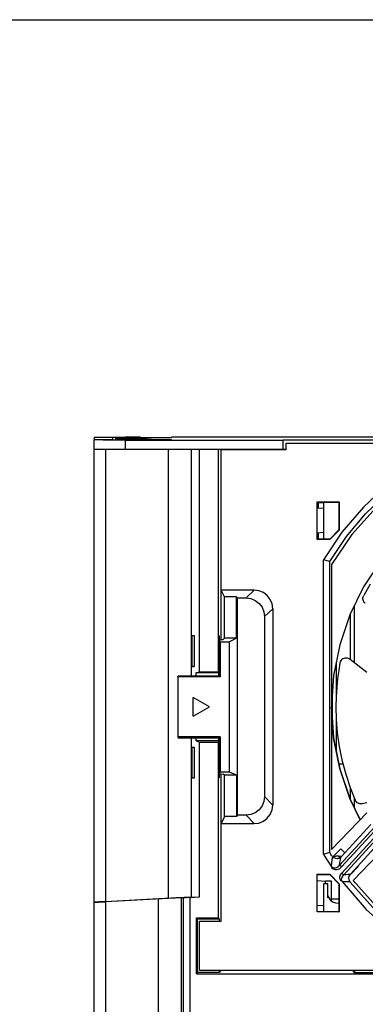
# Model space of a CAD drawing. Extents: x 0 to 420, y 0 to 297.
# Tile 20 of 24: x 186 to 206, y 241 to 297. Entities that reach past the tile are written whole.
import ezdxf

# ---------------------------------------------------------------- set-up
doc = ezdxf.new("R2010")
doc.units = 0
doc.header["$LTSCALE"] = 23.1
doc.layers.get('0').update_dxf_attribs({"linetype": 'CONTINUOUS'})

msp = doc.modelspace()

# ---------------------------------------------------------------- linework, layer by layer
at = {"color": 7, "linetype": 'CONTINUOUS'}
for p, q in [((0, 297), (420, 297)), ((190.503, 273.447), (190.563, 273.448)), ((190.503, 273.433), (190.503, 273.312)), ((191.553, 273.433), (190.503, 273.433)), ((191.728, 273.433), (190.503, 273.433)), ((191.553, 273.312), (190.503, 273.312)), ((190.503, 247.236), (190.503, 273.3)), ((190.563, 273.448), (190.738, 273.449)), ((191.377, 273.45), (191.799, 273.451)), ((191.553, 273.312), (191.553, 273.433)), ((191.728, 273.312), (191.728, 273.423)), ((193.128, 273.423), (191.728, 273.423)), ((191.728, 273.386), (193.128, 273.386)), ((193.128, 273.327), (191.728, 273.327)), ((191.799, 273.451), (192.253, 273.451)), ((193.128, 273.451), (192.253, 273.451)), ((192.253, 273.296), (192.253, 272.771)), ((192.253, 273.296), (201.178, 273.296)), ((192.603, 273.421), (192.384, 273.386)), ((192.409, 273.386), (192.603, 273.417)), ((192.603, 273.415), (192.42, 273.386)), ((192.603, 273.325), (192.519, 273.312)), ((192.592, 273.386), (192.603, 273.388)), ((192.603, 273.421), (192.603, 273.417)), ((192.603, 273.421), (193.128, 273.421)), ((193.269, 273.417), (192.603, 273.417)), ((192.603, 273.415), (192.603, 273.388)), ((193.128, 273.415), (192.603, 273.415)), ((193.128, 273.388), (192.603, 273.388)), ((192.603, 273.325), (193.128, 273.325)), ((193.128, 273.447), (193.172, 273.447)), ((193.128, 273.421), (193.128, 273.423)), ((193.128, 273.415), (193.392, 273.416)), ((193.128, 273.386), (193.128, 273.388)), ((193.128, 273.325), (193.128, 273.327)), ((193.269, 273.318), (193.128, 273.318)), ((193.172, 273.447), (193.297, 273.446)), ((193.504, 273.417), (193.269, 273.417)), ((193.504, 273.318), (193.269, 273.318)), ((193.297, 273.446), (193.488, 273.446)), ((193.392, 273.416), (193.587, 273.416)), ((193.488, 273.446), (193.73, 273.446)), ((193.587, 273.416), (193.7, 273.416)), ((193.7, 273.416), (193.741, 273.416)), ((238.628, 273.451), (194.878, 273.451)), ((201.178, 273.302), (232.328, 273.302)), ((201.178, 272.771), (201.178, 273.296)), ((191.142, 272.772), (191.142, 247.269)), ((192.253, 272.771), (201.178, 272.771)), ((194.711, 247.455), (194.711, 272.771)), ((195.984, 272.782), (195.984, 259.998)), ((196.453, 260.226), (196.453, 272.771)), ((197.503, 272.771), (197.503, 260.226)), ((197.677, 272.735), (197.677, 272.771)), ((197.678, 264.83), (197.678, 272.735)), ((201.353, 272.735), (197.678, 272.735)), ((201.178, 272.777), (201.353, 272.777)), ((201.353, 272.735), (201.353, 273.121)), ((201.353, 273.121), (232.153, 273.121)), ((203.088, 267.681), (203.088, 269.811)), ((203.103, 269.798), (203.088, 269.811)), ((203.088, 269.811), (204.343, 269.811)), ((203.103, 267.698), (203.103, 269.798)), ((203.103, 269.798), (204.328, 269.798)), ((203.103, 269.778), (203.453, 269.778)), ((203.453, 269.427), (203.103, 269.448)), ((203.155, 269.778), (203.155, 269.448)), ((203.453, 269.798), (203.453, 267.698)), ((204.328, 269.798), (204.343, 269.811)), ((204.328, 269.798), (204.328, 268.459)), ((204.343, 269.811), (204.343, 268.215)), ((204.325, 268.224), (203.802, 267.701)), ((203.809, 267.681), (204.343, 268.215)), ((204.325, 268.448), (204.328, 268.459)), ((204.325, 268.448), (204.325, 268.224)), ((204.325, 268.224), (204.343, 268.215)), ((203.103, 267.698), (203.088, 267.681)), ((203.809, 267.681), (203.088, 267.681)), ((203.453, 268.074), (203.103, 268.048)), ((203.769, 267.698), (203.103, 267.698)), ((203.155, 268.048), (203.155, 267.698)), ((203.777, 267.701), (203.769, 267.698)), ((203.802, 267.701), (203.777, 267.701)), ((203.802, 267.701), (203.809, 267.681)), ((203.453, 249.947), (203.453, 266.545)), ((203.803, 266.45), (203.453, 266.545)), ((203.803, 250.045), (203.803, 266.45)), ((203.908, 266.285), (203.908, 250.211)), ((206.093, 265.172), (205.721, 264.52)), ((197.677, 262.049), (197.677, 264.83)), ((197.87, 264.459), (197.678, 264.83)), ((199.538, 264.83), (197.678, 264.83)), ((197.87, 262.128), (197.87, 264.459)), ((198.534, 264.459), (197.87, 264.459)), ((198.534, 262.128), (198.534, 264.459)), ((198.607, 264.389), (198.534, 264.459)), ((198.607, 252.139), (198.607, 264.389)), ((198.607, 264.389), (199.079, 264.389)), ((199.538, 264.83), (199.079, 264.389)), ((205.68, 264.354), (205.682, 264.391)), ((200.128, 263.34), (200.586, 263.781)), ((200.586, 263.781), (200.586, 252.711)), ((205.185, 263.939), (205.185, 260.739)), ((200.128, 263.34), (200.128, 253.187)), ((204.975, 260.901), (204.975, 263.512)), ((196.046, 260.53), (196.046, 262.28)), ((196.046, 262.28), (196.153, 262.275)), ((196.153, 262.275), (196.153, 260.531)), ((197.583, 262.24), (197.563, 262.238)), ((197.563, 262.238), (197.563, 260.568)), ((197.583, 262.048), (197.583, 262.24)), ((197.87, 262.128), (197.799, 262.052)), ((198.534, 262.128), (197.87, 262.128)), ((198.534, 262.128), (198.148, 261.921)), ((197.563, 262.047), (197.799, 262.052)), ((197.564, 262.02), (197.564, 260.703)), ((197.564, 262.02), (197.625, 261.921)), ((197.625, 261.921), (197.625, 259.941)), ((197.625, 261.921), (198.148, 261.921)), ((198.148, 254.571), (198.148, 261.921)), ((196.046, 260.53), (196.153, 260.533)), ((196.153, 260.531), (196.046, 260.53)), ((197.563, 260.568), (197.572, 260.569)), ((197.564, 260.703), (197.607, 259.998)), ((204.17, 260.761), (204.17, 258.908)), ((204.381, 260.717), (204.31, 260.299)), ((205.903, 260.184), (204.954, 260.918)), ((195.228, 259.941), (195.255, 259.998)), ((195.228, 259.941), (195.228, 256.551)), ((197.625, 259.941), (195.228, 259.941)), ((195.255, 259.998), (197.607, 259.998)), ((196.269, 260.175), (196.453, 260.226)), ((196.269, 259.998), (196.269, 260.175)), ((197.54, 260.175), (196.269, 260.175)), ((196.453, 260.226), (197.503, 260.226)), ((197.54, 260.175), (197.503, 260.226)), ((197.54, 259.998), (197.54, 260.175)), ((197.625, 259.941), (197.607, 259.998)), ((204.31, 260.299), (204.248, 259.85)), ((204.198, 259.359), (204.165, 258.819)), ((204.248, 259.85), (204.198, 259.359)), ((196.103, 257.721), (196.103, 258.771)), ((197.012, 258.246), (196.103, 258.771)), ((203.96, 257.459), (203.96, 259.059)), ((204.165, 258.819), (204.153, 258.265)), ((196.103, 257.721), (197.012, 258.246)), ((204.17, 257.62), (204.17, 255.756)), ((195.228, 256.551), (195.255, 256.498)), ((197.625, 256.551), (195.228, 256.551)), ((197.625, 256.551), (197.607, 256.498)), ((197.625, 256.551), (197.625, 254.571)), ((195.255, 256.498), (197.607, 256.498)), ((195.984, 256.498), (195.984, 247.519)), ((196.046, 254.23), (196.046, 255.98)), ((196.046, 255.98), (196.153, 255.975)), ((196.269, 256.325), (196.269, 256.498)), ((196.269, 256.325), (196.453, 256.266)), ((197.54, 256.325), (196.269, 256.325)), ((196.453, 247.533), (196.453, 256.266)), ((196.453, 256.266), (197.503, 256.266)), ((197.54, 256.325), (197.503, 256.266)), ((197.503, 256.266), (197.503, 246.346)), ((197.54, 256.325), (197.54, 256.498)), ((197.607, 256.498), (197.564, 255.803)), ((196.153, 255.975), (196.153, 254.231)), ((197.573, 255.939), (197.563, 255.938)), ((197.563, 255.938), (197.563, 254.268)), ((197.564, 255.803), (197.564, 254.487)), ((204.56, 255.015), (204.318, 255.014)), ((197.563, 254.463), (197.799, 254.459)), ((197.625, 254.571), (197.564, 254.487)), ((197.583, 254.27), (197.583, 254.463)), ((198.148, 254.571), (197.625, 254.571)), ((197.677, 251.663), (197.677, 254.461)), ((197.87, 254.393), (197.799, 254.459)), ((197.87, 252.063), (197.87, 254.393)), ((198.534, 254.393), (197.87, 254.393)), ((198.534, 254.393), (198.148, 254.571)), ((198.534, 254.393), (198.534, 252.063)), ((196.153, 254.233), (196.046, 254.23)), ((196.153, 254.231), (196.046, 254.23)), ((197.563, 254.268), (197.583, 254.27)), ((204.975, 253.005), (204.975, 253.654)), ((200.586, 252.711), (200.128, 253.187)), ((205.185, 253.125), (205.185, 252.579)), ((205.64, 252.792), (205.903, 252.854)), ((198.607, 252.139), (198.534, 252.063)), ((199.079, 252.139), (198.607, 252.139)), ((199.079, 252.139), (199.538, 251.663)), ((203.908, 250.211), (205.903, 252.275)), ((197.87, 252.063), (197.678, 251.663)), ((197.678, 246.171), (197.678, 251.663)), ((197.678, 251.663), (199.538, 251.663)), ((198.534, 252.063), (197.87, 252.063)), ((206.122, 251.623), (204.466, 249.815)), ((204.362, 249.327), (206.344, 251.49)), ((204.474, 249.224), (206.533, 251.472)), ((206.667, 251.261), (204.484, 248.878)), ((206.648, 251.015), (204.596, 248.776)), ((204.979, 248.821), (206.709, 250.709)), ((203.453, 249.947), (203.803, 250.045)), ((204.428, 250.245), (203.982, 249.784)), ((204.657, 250.024), (204.428, 250.245)), ((206.979, 250.367), (205.124, 248.447)), ((204.371, 249.741), (204.311, 249.832)), ((204.452, 249.8), (204.326, 249.831)), ((204.474, 249.224), (204.362, 249.327)), ((203.088, 246.681), (203.088, 248.811)), ((203.103, 248.798), (203.088, 248.811)), ((203.088, 248.811), (203.809, 248.811)), ((203.103, 246.698), (203.103, 248.798)), ((203.103, 248.798), (203.769, 248.798)), ((203.777, 248.795), (203.769, 248.798)), ((203.777, 248.795), (203.802, 248.795)), ((203.802, 248.795), (203.809, 248.811)), ((203.802, 248.795), (204.325, 248.272)), ((204.343, 248.277), (203.809, 248.811)), ((204.936, 248.757), (205.434, 249.272)), ((205.434, 249.272), (205.412, 249.294)), ((203.103, 248.448), (203.558, 248.421)), ((203.453, 248.276), (203.453, 246.698)), ((203.698, 248.276), (203.453, 248.276)), ((203.558, 248.279), (203.558, 248.421)), ((203.908, 248.418), (203.558, 248.421)), ((203.698, 247.476), (203.698, 248.276)), ((203.908, 247.307), (203.908, 248.418)), ((204.325, 248.272), (204.343, 248.277)), ((204.325, 248.272), (204.325, 248.048)), ((204.343, 248.277), (204.343, 246.681)), ((204.325, 248.048), (204.328, 248.036)), ((204.328, 248.036), (204.328, 246.698)), ((190.503, 240.404), (190.503, 247.229)), ((191.142, 247.269), (194.711, 247.455)), ((194.138, 247.418), (191.142, 247.262)), ((191.142, 247.262), (191.142, 240.403)), ((194.138, 240.403), (194.138, 247.418)), ((195.55, 247.486), (195.411, 247.482)), ((195.411, 247.482), (195.411, 240.4)), ((195.55, 240.397), (195.55, 247.486)), ((195.899, 247.504), (196.453, 247.533)), ((195.899, 247.504), (195.899, 240.396)), ((195.984, 247.519), (196.453, 247.533)), ((203.698, 247.476), (203.744, 247.523)), ((203.718, 247.598), (203.744, 247.525)), ((203.908, 247.413), (204.328, 247.413)), ((203.103, 246.698), (203.088, 246.681)), ((204.343, 246.681), (203.088, 246.681)), ((203.103, 247.048), (203.453, 247.074)), ((204.328, 246.698), (203.103, 246.698)), ((204.328, 246.698), (204.343, 246.681)), ((196.278, 243.196), (196.278, 246.346)), ((196.345, 246.287), (196.278, 246.346)), ((196.278, 246.346), (197.503, 246.346)), ((196.345, 243.271), (196.345, 246.287)), ((196.345, 246.287), (197.57, 246.287)), ((196.453, 243.371), (196.453, 246.171)), ((196.453, 246.171), (197.678, 246.171)), ((197.57, 246.287), (197.503, 246.346)), ((197.57, 246.287), (197.57, 246.171)), ((196.345, 243.271), (196.278, 243.196)), ((197.57, 243.271), (196.345, 243.271)), ((237.053, 243.371), (196.453, 243.371)), ((197.57, 243.371), (197.57, 243.271)), ((197.66, 243.371), (197.57, 243.271)), ((205.095, 243.371), (205.203, 243.251)), ((205.203, 243.371), (205.203, 243.251)), ((237.179, 243.251), (205.203, 243.251)), ((196.278, 243.196), (237.228, 243.196))]:
    msp.add_line(p, q, dxfattribs=at)
for points in [[(192.253, 273.296), (191.799, 273.296), (191.377, 273.297), (191.016, 273.297), (190.738, 273.298), (190.563, 273.299), (190.503, 273.3)], [(190.738, 273.449), (191.015, 273.45), (191.377, 273.45)], [(194.878, 273.309), (194.506, 273.309), (194.01, 273.309), (193.515, 273.309), (193.128, 273.309)], [(193.739, 273.416), (193.745, 273.416), (193.745, 273.416), (193.731, 273.417), (193.701, 273.417), (193.655, 273.417), (193.504, 273.417)], [(193.73, 273.446), (193.999, 273.446), (194.269, 273.446), (194.512, 273.446), (194.707, 273.446), (194.834, 273.447), (194.878, 273.447)], [(190.503, 272.775), (190.563, 272.774), (190.738, 272.773), (191.015, 272.772), (191.377, 272.772), (191.799, 272.771), (192.253, 272.771)], [(207.073, 270.781), (205.706, 269.511), (204.495, 268.093), (203.453, 266.545)], [(203.803, 266.45), (204.746, 267.847), (205.832, 269.136), (207.048, 270.303)], [(207.424, 270.353), (206.418, 269.486), (205.059, 267.967), (203.908, 266.285)], [(209.022, 268.839), (207.875, 267.834), (206.704, 266.497), (205.718, 265.021), (204.936, 263.431), (204.368, 261.755), (204.023, 260.02), (203.908, 258.256)], [(199.079, 264.389), (199.352, 264.353), (199.604, 264.248), (199.821, 264.082), (199.987, 263.865), (200.092, 263.612), (200.128, 263.34)], [(200.586, 263.781), (200.551, 264.053), (200.446, 264.306), (200.28, 264.523), (200.063, 264.689), (199.81, 264.794), (199.538, 264.83)], [(205.814, 264.078), (205.782, 264.106), (205.753, 264.139), (205.727, 264.178), (205.706, 264.222), (205.689, 264.273), (205.681, 264.329), (205.68, 264.354)], [(205.682, 264.391), (205.695, 264.455), (205.721, 264.52)], [(204.86, 260.976), (204.816, 260.991), (204.766, 261), (204.71, 261.002), (204.652, 260.995), (204.596, 260.978), (204.544, 260.952), (204.497, 260.918), (204.455, 260.876)], [(204.954, 260.918), (204.929, 260.937), (204.898, 260.957), (204.86, 260.976)], [(204.455, 260.876), (204.422, 260.827), (204.397, 260.774), (204.381, 260.717)], [(205.527, 251.886), (204.936, 253.086), (204.368, 254.763), (204.023, 256.497), (203.908, 258.262)], [(203.908, 258.256), (204.023, 256.492), (204.368, 254.757), (204.936, 253.081), (205.525, 251.884)], [(204.153, 258.265), (204.173, 257.536), (204.234, 256.791), (204.343, 256.019), (204.494, 255.267)], [(204.494, 255.267), (204.709, 254.453), (204.96, 253.693), (205.237, 252.994)], [(200.128, 253.187), (200.092, 252.915), (199.987, 252.662), (199.821, 252.446), (199.604, 252.279), (199.352, 252.175), (199.079, 252.139)], [(199.538, 251.663), (199.81, 251.698), (200.063, 251.803), (200.28, 251.97), (200.446, 252.186), (200.551, 252.439), (200.586, 252.711)], [(205.64, 252.792), (205.598, 252.784), (205.554, 252.782), (205.508, 252.786), (205.459, 252.797), (205.41, 252.816), (205.361, 252.844), (205.313, 252.883), (205.271, 252.934), (205.237, 252.994)], [(203.453, 249.947), (203.592, 249.717), (203.735, 249.489), (203.881, 249.264)], [(203.911, 249.867), (203.875, 249.926), (203.839, 249.985), (203.803, 250.045)], [(203.953, 249.811), (203.929, 249.629), (203.905, 249.447), (203.881, 249.264)], [(203.881, 249.264), (203.959, 249.201), (204.043, 249.167), (204.125, 249.164), (204.208, 249.191), (204.289, 249.246), (204.362, 249.327)], [(203.911, 249.867), (203.924, 249.848), (203.938, 249.829), (203.953, 249.811)], [(203.953, 249.811), (204.035, 249.745), (204.131, 249.706), (204.232, 249.699), (204.334, 249.723), (204.426, 249.777)], [(204.326, 249.831), (204.156, 249.82), (204.009, 249.766)], [(204.362, 249.327), (204.383, 249.477), (204.404, 249.627), (204.426, 249.777)], [(204.466, 249.815), (204.454, 249.802), (204.44, 249.79), (204.426, 249.777)], [(203.881, 249.264), (203.923, 249.177), (204, 249.108), (204.102, 249.07), (204.224, 249.073), (204.353, 249.123), (204.474, 249.224)], [(204.501, 248.391), (204.447, 248.433), (204.404, 248.498), (204.379, 248.581), (204.381, 248.678), (204.415, 248.781), (204.484, 248.878)], [(204.501, 248.391), (204.475, 248.488), (204.48, 248.589), (204.521, 248.686), (204.596, 248.776)], [(204.596, 248.776), (204.567, 248.802), (204.528, 248.838), (204.484, 248.878)], [(204.956, 248.793), (204.836, 248.787), (204.716, 248.781), (204.596, 248.776)], [(204.935, 248.407), (204.896, 248.502), (204.886, 248.603), (204.906, 248.702), (204.956, 248.793)], [(204.979, 248.821), (204.971, 248.812), (204.963, 248.802), (204.956, 248.793)], [(204.501, 248.391), (204.646, 248.396), (204.791, 248.401), (204.935, 248.407)], [(204.501, 248.391), (205.87, 246.814), (207.429, 245.424), (209.154, 244.246)], [(204.935, 248.407), (204.944, 248.394), (204.953, 248.381), (204.963, 248.368)], [(209.25, 244.597), (207.673, 245.679), (206.237, 246.942), (204.963, 248.368)], [(205.124, 248.447), (206.399, 247.029), (207.837, 245.774), (209.416, 244.703)], [(191.142, 247.269), (190.941, 247.258), (190.762, 247.249), (190.622, 247.242), (190.533, 247.238), (190.503, 247.236)], [(190.503, 247.229), (190.533, 247.231), (190.622, 247.235), (190.762, 247.242), (190.941, 247.251), (191.142, 247.262)], [(195.411, 247.482), (195.323, 247.478), (195.134, 247.469), (194.859, 247.455), (194.519, 247.438), (194.138, 247.418)], [(194.711, 247.455), (195.092, 247.475), (195.432, 247.492), (195.707, 247.506), (195.896, 247.515), (195.984, 247.519)], [(195.899, 247.504), (195.771, 247.497), (195.662, 247.492), (195.585, 247.488), (195.55, 247.486)], [(203.744, 247.523), (203.836, 247.373), (203.969, 247.259), (204.13, 247.189), (204.303, 247.171), (204.328, 247.176)]]:
    msp.add_lwpolyline(points, dxfattribs=at)

doc.saveas('drawing.dxf')
